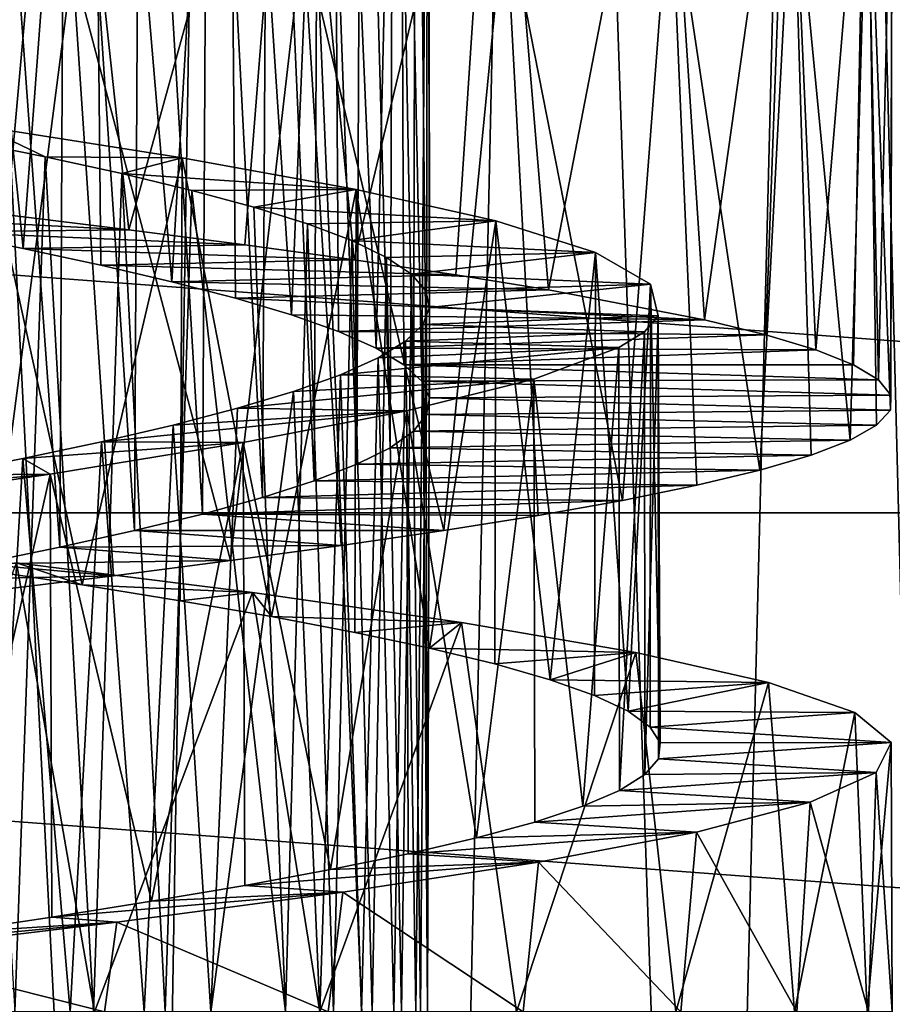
# Model space of a CAD drawing. Header units: millimetres. Extents: x -223 to 138, y -45 to 391.
# Tile 109 of 159: x -172.53 to -168, y 138.34 to 143.45. Entities that reach past the tile are written whole.
import ezdxf

# ---------------------------------------------------------------- set-up
doc = ezdxf.new("R2010")
doc.units = ezdxf.units.MM
doc.header["$LTSCALE"] = 81.481481
for name, color, linetype in [('123', 7, 'CONTINUOUS'), ('128', 7, 'CONTINUOUS'), ('133', 7, 'CONTINUOUS'), ('134', 7, 'CONTINUOUS'), ('135', 7, 'CONTINUOUS'), ('152', 7, 'CONTINUOUS'), ('153', 7, 'CONTINUOUS'), ('154', 7, 'CONTINUOUS')]:
    doc.layers.add(name, color=color, linetype=linetype)

msp = doc.modelspace()

# ---------------------------------------------------------------- linework, layer by layer
at = {"layer": '123', "color": 7, "linetype": 'CONTINUOUS', "true_color": 0xaaaaaa}
for points in [[(-193.9207, 140.8893, -73.5), (-195.0672, 143.8108, -73.5), (-156.0793, 140.8893, -73.5), (-193.9207, 140.8893, -73.5)], [(-156.0793, 140.8893, -73.5), (-195.0672, 143.8108, -73.5), (-154.9328, 143.8108, -73.5), (-156.0793, 140.8893, -73.5)], [(-192.3515, 138.1711, -73.5), (-193.9207, 140.8893, -73.5), (-157.6485, 138.1711, -73.5), (-192.3515, 138.1711, -73.5)], [(-157.6485, 138.1711, -73.5), (-193.9207, 140.8893, -73.5), (-156.0793, 140.8893, -73.5), (-157.6485, 138.1711, -73.5)]]:
    msp.add_3dface(points, dxfattribs=at)
at = {"layer": '128', "color": 7, "linetype": 'CONTINUOUS', "true_color": 0xaaaaaa}
for points in [[(-173.4351, 129.0584, -49.8781), (-171.8862, 129.2321, -49.5075), (-173.2019, 155, -50.3449), (-173.4351, 129.0584, -49.8781)], [(-173.2019, 155, -50.3449), (-171.8862, 129.2321, -49.5075), (-171.4565, 155, -49.884), (-173.2019, 155, -50.3449)], [(-171.8862, 129.2321, -49.5075), (-170.3824, 129.514, -48.8807), (-171.4565, 155, -49.884), (-171.8862, 129.2321, -49.5075)], [(-171.4565, 155, -49.884), (-170.3824, 129.514, -48.8807), (-169.8159, 155, -49.131), (-171.4565, 155, -49.884)], [(-170.3824, 129.514, -48.8807), (-168.9659, 129.8856, -47.9948), (-169.8159, 155, -49.131), (-170.3824, 129.514, -48.8807)], [(-169.8159, 155, -49.131), (-168.9659, 129.8856, -47.9948), (-168.3285, 155, -48.1081), (-169.8159, 155, -49.131)], [(-168.9659, 129.8856, -47.9948), (-167.6958, 130.3112, -46.866), (-168.3285, 155, -48.1081), (-168.9659, 129.8856, -47.9948)], [(-168.3285, 155, -48.1081), (-167.6958, 130.3112, -46.866), (-167.0382, 155, -46.8455), (-168.3285, 155, -48.1081)]]:
    msp.add_3dface(points, dxfattribs=at)
at = {"layer": '133', "color": 7, "linetype": 'CONTINUOUS', "true_color": 0xaaaaaa}
for points in [[(-171.9607, 142.3586, -46.3055), (-173.3979, 142.4329, -44.3119), (-172.5922, 142.4366, -46.5726), (-171.9607, 142.3586, -46.3055)], [(-172.9415, 142.3468, -44.1134), (-173.3979, 142.4329, -44.3119), (-171.9607, 142.3586, -46.3055), (-172.9415, 142.3468, -44.1134)], [(-171.3588, 142.2806, -45.978), (-172.9415, 142.3468, -44.1134), (-171.9607, 142.3586, -46.3055), (-171.3588, 142.2806, -45.978)], [(-172.5093, 142.2607, -43.8671), (-172.9415, 142.3468, -44.1134), (-171.3588, 142.2806, -45.978), (-172.5093, 142.2607, -43.8671)], [(-170.7918, 142.2027, -45.5934), (-172.5093, 142.2607, -43.8671), (-171.3588, 142.2806, -45.978), (-170.7918, 142.2027, -45.5934)], [(-172.1067, 142.1747, -43.5761), (-172.5093, 142.2607, -43.8671), (-170.7918, 142.2027, -45.5934), (-172.1067, 142.1747, -43.5761)], [(-170.2648, 142.1248, -45.1551), (-172.1067, 142.1747, -43.5761), (-170.7918, 142.2027, -45.5934), (-170.2648, 142.1248, -45.1551)], [(-171.7381, 142.0887, -43.2432), (-172.1067, 142.1747, -43.5761), (-170.2648, 142.1248, -45.1551), (-171.7381, 142.0887, -43.2432)], [(-169.7833, 142.0468, -44.6674), (-171.7381, 142.0887, -43.2432), (-170.2648, 142.1248, -45.1551), (-169.7833, 142.0468, -44.6674)], [(-171.4071, 142.0026, -42.872), (-171.7381, 142.0887, -43.2432), (-169.7833, 142.0468, -44.6674), (-171.4071, 142.0026, -42.872)], [(-168.9753, 141.891, -43.5631), (-171.4071, 142.0026, -42.872), (-169.7833, 142.0468, -44.6674), (-168.9753, 141.891, -43.5631)], [(-171.1176, 141.9165, -42.467), (-171.4071, 142.0026, -42.872), (-168.9753, 141.891, -43.5631), (-171.1176, 141.9165, -42.467)], [(-170.8739, 141.8304, -42.0334), (-171.1176, 141.9165, -42.467), (-168.9753, 141.891, -43.5631), (-170.8739, 141.8304, -42.0334)], [(-168.6554, 141.8131, -42.9568), (-170.8739, 141.8304, -42.0334), (-168.9753, 141.891, -43.5631), (-168.6554, 141.8131, -42.9568)], [(-170.6788, 141.7443, -41.5763), (-170.8739, 141.8304, -42.0334), (-168.6554, 141.8131, -42.9568), (-170.6788, 141.7443, -41.5763)], [(-168.3961, 141.735, -42.3217), (-170.6788, 141.7443, -41.5763), (-168.6554, 141.8131, -42.9568), (-168.3961, 141.735, -42.3217)], [(-170.5338, 141.6582, -41.1003), (-170.6788, 141.7443, -41.5763), (-168.3961, 141.735, -42.3217), (-170.5338, 141.6582, -41.1003)], [(-168.2008, 141.657, -41.6641), (-170.5338, 141.6582, -41.1003), (-168.3961, 141.735, -42.3217), (-168.2008, 141.657, -41.6641)], [(-170.4407, 141.572, -40.6107), (-170.5338, 141.6582, -41.1003), (-168.0709, 141.579, -40.9904), (-170.4407, 141.572, -40.6107)], [(-168.0709, 141.579, -40.9904), (-170.5338, 141.6582, -41.1003), (-168.2008, 141.657, -41.6641), (-168.0709, 141.579, -40.9904)], [(-168.0071, 141.5009, -40.307), (-170.4407, 141.572, -40.6107), (-168.0709, 141.579, -40.9904), (-168.0071, 141.5009, -40.307)], [(-170.4015, 141.4858, -40.1142), (-170.4407, 141.572, -40.6107), (-168.0071, 141.5009, -40.307), (-170.4015, 141.4858, -40.1142)], [(-170.4163, 141.3996, -39.6168), (-170.4015, 141.4858, -40.1142), (-168.0102, 141.4228, -39.6203), (-170.4163, 141.3996, -39.6168)], [(-168.0102, 141.4228, -39.6203), (-170.4015, 141.4858, -40.1142), (-168.0071, 141.5009, -40.307), (-168.0102, 141.4228, -39.6203)], [(-170.4843, 141.3135, -39.124), (-170.4163, 141.3996, -39.6168), (-168.0812, 141.3447, -38.9372), (-170.4843, 141.3135, -39.124)], [(-168.0812, 141.3447, -38.9372), (-170.4163, 141.3996, -39.6168), (-168.0102, 141.4228, -39.6203), (-168.0812, 141.3447, -38.9372)], [(-168.219, 141.2666, -38.2644), (-170.4843, 141.3135, -39.124), (-168.0812, 141.3447, -38.9372), (-168.219, 141.2666, -38.2644)], [(-170.6051, 141.2275, -38.6417), (-170.4843, 141.3135, -39.124), (-168.219, 141.2666, -38.2644), (-170.6051, 141.2275, -38.6417)], [(-170.7776, 141.1414, -38.1754), (-170.6051, 141.2275, -38.6417), (-168.4218, 141.1885, -37.6083), (-170.7776, 141.1414, -38.1754)], [(-168.4218, 141.1885, -37.6083), (-170.6051, 141.2275, -38.6417), (-168.219, 141.2666, -38.2644), (-168.4218, 141.1885, -37.6083)], [(-168.6876, 141.1104, -36.9747), (-170.7776, 141.1414, -38.1754), (-168.4218, 141.1885, -37.6083), (-168.6876, 141.1104, -36.9747)], [(-170.9994, 141.0553, -37.73), (-170.7776, 141.1414, -38.1754), (-168.6876, 141.1104, -36.9747), (-170.9994, 141.0553, -37.73)], [(-169.0146, 141.0322, -36.3702), (-170.9994, 141.0553, -37.73), (-168.6876, 141.1104, -36.9747), (-169.0146, 141.0322, -36.3702)], [(-171.2678, 140.9692, -37.3111), (-170.9994, 141.0553, -37.73), (-169.0146, 141.0322, -36.3702), (-171.2678, 140.9692, -37.3111)], [(-169.3996, 140.9541, -35.8011), (-171.2678, 140.9692, -37.3111), (-169.0146, 141.0322, -36.3702), (-169.3996, 140.9541, -35.8011)], [(-171.5797, 140.8831, -36.9241), (-171.2678, 140.9692, -37.3111), (-169.3996, 140.9541, -35.8011), (-171.5797, 140.8831, -36.9241)], [(-169.8382, 140.8759, -35.2725), (-171.5797, 140.8831, -36.9241), (-169.3996, 140.9541, -35.8011), (-169.8382, 140.8759, -35.2725)], [(-171.9314, 140.7972, -36.5735), (-171.5797, 140.8831, -36.9241), (-170.3264, 140.7978, -34.789), (-171.9314, 140.7972, -36.5735)], [(-170.3264, 140.7978, -34.789), (-171.5797, 140.8831, -36.9241), (-169.8382, 140.8759, -35.2725), (-170.3264, 140.7978, -34.789)], [(-172.3194, 140.7111, -36.2621), (-171.9314, 140.7972, -36.5735), (-170.86, 140.7196, -34.3557), (-172.3194, 140.7111, -36.2621)], [(-170.86, 140.7196, -34.3557), (-171.9314, 140.7972, -36.5735), (-170.3264, 140.7978, -34.789), (-170.86, 140.7196, -34.3557)], [(-171.4335, 140.6414, -33.977), (-172.3194, 140.7111, -36.2621), (-170.86, 140.7196, -34.3557), (-171.4335, 140.6414, -33.977)], [(-172.7395, 140.6248, -35.9937), (-172.3194, 140.7111, -36.2621), (-171.4335, 140.6414, -33.977), (-172.7395, 140.6248, -35.9937)], [(-173.1861, 140.5386, -35.7729), (-172.7395, 140.6248, -35.9937), (-172.041, 140.5633, -33.6565), (-173.1861, 140.5386, -35.7729)], [(-172.041, 140.5633, -33.6565), (-172.7395, 140.6248, -35.9937), (-171.4335, 140.6414, -33.977), (-172.041, 140.5633, -33.6565)], [(-172.6768, 140.4852, -33.397), (-173.1861, 140.5386, -35.7729), (-172.041, 140.5633, -33.6565), (-172.6768, 140.4852, -33.397)]]:
    msp.add_3dface(points, dxfattribs=at)
at = {"layer": '134', "color": 7, "linetype": 'CONTINUOUS', "true_color": 0xaaaaaa}
for points in [[(-172.7407, 140.5976, -45.3417), (-172.2026, 140.5155, -45.0809), (-172.5443, 140.6307, -46.5547), (-172.7407, 140.5976, -45.3417)], [(-172.5443, 140.6307, -46.5547), (-172.2026, 140.5155, -45.0809), (-171.3203, 140.4755, -45.9548), (-172.5443, 140.6307, -46.5547)], [(-172.2026, 140.5155, -45.0809), (-171.6947, 140.4335, -44.7659), (-171.3203, 140.4755, -45.9548), (-172.2026, 140.5155, -45.0809)], [(-171.6947, 140.4335, -44.7659), (-171.2218, 140.3514, -44.4), (-171.3203, 140.4755, -45.9548), (-171.6947, 140.4335, -44.7659)], [(-171.3203, 140.4755, -45.9548), (-171.2218, 140.3514, -44.4), (-170.2358, 140.3203, -45.128), (-171.3203, 140.4755, -45.9548)], [(-171.2218, 140.3514, -44.4), (-170.7888, 140.2693, -43.9877), (-170.2358, 140.3203, -45.128), (-171.2218, 140.3514, -44.4)], [(-170.7888, 140.2693, -43.9877), (-170.4007, 140.1873, -43.5336), (-170.2358, 140.3203, -45.128), (-170.7888, 140.2693, -43.9877)], [(-170.2358, 140.3203, -45.128), (-170.4007, 140.1873, -43.5336), (-169.331, 140.1649, -44.1064), (-170.2358, 140.3203, -45.128)], [(-170.4007, 140.1873, -43.5336), (-170.0617, 140.1053, -43.042), (-169.331, 140.1649, -44.1064), (-170.4007, 140.1873, -43.5336)], [(-170.0617, 140.1053, -43.042), (-169.7755, 140.0234, -42.5184), (-169.331, 140.1649, -44.1064), (-170.0617, 140.1053, -43.042)], [(-169.331, 140.1649, -44.1064), (-169.7755, 140.0234, -42.5184), (-168.6423, 140.0094, -42.9279), (-169.331, 140.1649, -44.1064)], [(-169.7755, 140.0234, -42.5184), (-169.5447, 139.9416, -41.9684), (-168.6423, 140.0094, -42.9279), (-169.7755, 140.0234, -42.5184)], [(-169.5447, 139.9416, -41.9684), (-169.3709, 139.8596, -41.3968), (-168.6423, 140.0094, -42.9279), (-169.5447, 139.9416, -41.9684)], [(-168.6423, 140.0094, -42.9279), (-169.3709, 139.8596, -41.3968), (-168.1942, 139.8539, -41.6375), (-168.6423, 140.0094, -42.9279)], [(-169.3709, 139.8596, -41.3968), (-169.2568, 139.7774, -40.8092), (-168.1942, 139.8539, -41.6375), (-169.3709, 139.8596, -41.3968)], [(-168.1942, 139.8539, -41.6375), (-169.2568, 139.7774, -40.8092), (-168.0063, 139.6984, -40.285), (-168.1942, 139.8539, -41.6375)], [(-169.2568, 139.7774, -40.8092), (-169.204, 139.6952, -40.213), (-168.0063, 139.6984, -40.285), (-169.2568, 139.7774, -40.8092)], [(-169.204, 139.6952, -40.213), (-169.213, 139.6132, -39.6152), (-168.0063, 139.6984, -40.285), (-169.204, 139.6952, -40.213)], [(-168.0063, 139.6984, -40.285), (-169.213, 139.6132, -39.6152), (-168.0837, 139.5428, -38.9207), (-168.0063, 139.6984, -40.285)], [(-169.213, 139.6132, -39.6152), (-169.2835, 139.5311, -39.0213), (-168.0837, 139.5428, -38.9207), (-169.213, 139.6132, -39.6152)], [(-169.2835, 139.5311, -39.0213), (-169.415, 139.4488, -38.4368), (-168.0837, 139.5428, -38.9207), (-169.2835, 139.5311, -39.0213)], [(-168.0837, 139.5428, -38.9207), (-169.415, 139.4488, -38.4368), (-168.4254, 139.3873, -37.5984), (-168.0837, 139.5428, -38.9207)], [(-169.415, 139.4488, -38.4368), (-169.6059, 139.3666, -37.8689), (-168.4254, 139.3873, -37.5984), (-169.415, 139.4488, -38.4368)], [(-169.6059, 139.3666, -37.8689), (-169.854, 139.2845, -37.3245), (-168.4254, 139.3873, -37.5984), (-169.6059, 139.3666, -37.8689)], [(-168.4254, 139.3873, -37.5984), (-169.854, 139.2845, -37.3245), (-169.0166, 139.2317, -36.3669), (-168.4254, 139.3873, -37.5984)], [(-169.854, 139.2845, -37.3245), (-170.1568, 139.2024, -36.809), (-169.0166, 139.2317, -36.3669), (-169.854, 139.2845, -37.3245)], [(-170.1568, 139.2024, -36.809), (-170.5118, 139.1202, -36.3269), (-169.0166, 139.2317, -36.3669), (-170.1568, 139.2024, -36.809)], [(-169.0166, 139.2317, -36.3669), (-170.5118, 139.1202, -36.3269), (-169.8362, 139.0763, -35.2747), (-169.0166, 139.2317, -36.3669)], [(-170.5118, 139.1202, -36.3269), (-170.9145, 139.038, -35.8837), (-169.8362, 139.0763, -35.2747), (-170.5118, 139.1202, -36.3269)], [(-170.9145, 139.038, -35.8837), (-171.3596, 138.956, -35.4848), (-169.8362, 139.0763, -35.2747), (-170.9145, 139.038, -35.8837)], [(-169.8362, 139.0763, -35.2747), (-171.3596, 138.956, -35.4848), (-170.8511, 138.9208, -34.3621), (-169.8362, 139.0763, -35.2747)], [(-171.3596, 138.956, -35.4848), (-171.8429, 138.874, -35.1344), (-170.8511, 138.9208, -34.3621), (-171.3596, 138.956, -35.4848)], [(-171.8429, 138.874, -35.1344), (-172.36, 138.7921, -34.8359), (-170.8511, 138.9208, -34.3621), (-171.8429, 138.874, -35.1344)], [(-170.8511, 138.9208, -34.3621), (-172.36, 138.7921, -34.8359), (-172.0242, 138.7654, -33.6645), (-170.8511, 138.9208, -34.3621)], [(-172.36, 138.7921, -34.8359), (-172.905, 138.7101, -34.5921), (-172.0242, 138.7654, -33.6645), (-172.36, 138.7921, -34.8359)], [(-172.905, 138.7101, -34.5921), (-173.4723, 138.6281, -34.4051), (-172.0242, 138.7654, -33.6645), (-172.905, 138.7101, -34.5921)], [(-172.0242, 138.7654, -33.6645), (-173.4723, 138.6281, -34.4051), (-173.3085, 138.6102, -33.2074), (-172.0242, 138.7654, -33.6645)]]:
    msp.add_3dface(points, dxfattribs=at)
at = {"layer": '135', "color": 7, "linetype": 'CONTINUOUS', "true_color": 0xaaaaaa}
for points in [[(-173.2471, 142.5146, -46.7767), (-173.613, 145.7573, -46.8611), (-172.311, 145.6022, -46.4625), (-173.2471, 142.5146, -46.7767)], [(-172.5922, 142.4366, -46.5726), (-173.2471, 142.5146, -46.7767), (-172.311, 145.6022, -46.4625), (-172.5922, 142.4366, -46.5726)], [(-171.9607, 142.3586, -46.3055), (-172.5922, 142.4366, -46.5726), (-172.311, 145.6022, -46.4625), (-171.9607, 142.3586, -46.3055)], [(-171.9607, 142.3586, -46.3055), (-172.311, 145.6022, -46.4625), (-171.1093, 145.447, -45.819), (-171.9607, 142.3586, -46.3055)], [(-171.3588, 142.2806, -45.978), (-171.9607, 142.3586, -46.3055), (-171.1093, 145.447, -45.819), (-171.3588, 142.2806, -45.978)], [(-170.7918, 142.2027, -45.5934), (-171.3588, 142.2806, -45.978), (-171.1093, 145.447, -45.819), (-170.7918, 142.2027, -45.5934)], [(-170.7918, 142.2027, -45.5934), (-171.1093, 145.447, -45.819), (-170.0548, 145.2917, -44.9537), (-170.7918, 142.2027, -45.5934)], [(-170.2648, 142.1248, -45.1551), (-170.7918, 142.2027, -45.5934), (-170.0548, 145.2917, -44.9537), (-170.2648, 142.1248, -45.1551)], [(-169.7833, 142.0468, -44.6674), (-170.2648, 142.1248, -45.1551), (-170.0548, 145.2917, -44.9537), (-169.7833, 142.0468, -44.6674)], [(-169.7833, 142.0468, -44.6674), (-170.0548, 145.2917, -44.9537), (-169.1874, 145.1363, -43.9003), (-169.7833, 142.0468, -44.6674)], [(-168.9753, 141.891, -43.5631), (-169.7833, 142.0468, -44.6674), (-169.1874, 145.1363, -43.9003), (-168.9753, 141.891, -43.5631)], [(-168.9753, 141.891, -43.5631), (-169.1874, 145.1363, -43.9003), (-168.5411, 144.9808, -42.6976), (-168.9753, 141.891, -43.5631)], [(-168.6554, 141.8131, -42.9568), (-168.9753, 141.891, -43.5631), (-168.5411, 144.9808, -42.6976), (-168.6554, 141.8131, -42.9568)], [(-168.3961, 141.735, -42.3217), (-168.6554, 141.8131, -42.9568), (-168.5411, 144.9808, -42.6976), (-168.3961, 141.735, -42.3217)], [(-168.3961, 141.735, -42.3217), (-168.5411, 144.9808, -42.6976), (-168.1399, 144.8253, -41.3922), (-168.3961, 141.735, -42.3217)], [(-168.2008, 141.657, -41.6641), (-168.3961, 141.735, -42.3217), (-168.1399, 144.8253, -41.3922), (-168.2008, 141.657, -41.6641)], [(-168.0709, 141.579, -40.9904), (-168.2008, 141.657, -41.6641), (-168.1399, 144.8253, -41.3922), (-168.0709, 141.579, -40.9904)], [(-168.0709, 141.579, -40.9904), (-168.1399, 144.8253, -41.3922), (-168.0005, 144.6698, -40.0333), (-168.0709, 141.579, -40.9904)], [(-168.0102, 141.4228, -39.6203), (-168.0005, 144.6698, -40.0333), (-168.127, 144.5142, -38.6731), (-168.0102, 141.4228, -39.6203)], [(-168.0071, 141.5009, -40.307), (-168.0709, 141.579, -40.9904), (-168.0005, 144.6698, -40.0333), (-168.0071, 141.5009, -40.307)], [(-168.0102, 141.4228, -39.6203), (-168.0071, 141.5009, -40.307), (-168.0005, 144.6698, -40.0333), (-168.0102, 141.4228, -39.6203)], [(-168.219, 141.2666, -38.2644), (-168.127, 144.5142, -38.6731), (-168.5159, 144.3587, -37.3636), (-168.219, 141.2666, -38.2644)], [(-168.219, 141.2666, -38.2644), (-168.0812, 141.3447, -38.9372), (-168.127, 144.5142, -38.6731), (-168.219, 141.2666, -38.2644)], [(-168.0812, 141.3447, -38.9372), (-168.0102, 141.4228, -39.6203), (-168.127, 144.5142, -38.6731), (-168.0812, 141.3447, -38.9372)], [(-168.6876, 141.1104, -36.9747), (-168.5159, 144.3587, -37.3636), (-169.151, 144.2032, -36.1545), (-168.6876, 141.1104, -36.9747)], [(-168.6876, 141.1104, -36.9747), (-168.4218, 141.1885, -37.6083), (-168.5159, 144.3587, -37.3636), (-168.6876, 141.1104, -36.9747)], [(-168.4218, 141.1885, -37.6083), (-168.219, 141.2666, -38.2644), (-168.5159, 144.3587, -37.3636), (-168.4218, 141.1885, -37.6083)], [(-169.3996, 140.9541, -35.8011), (-169.151, 144.2032, -36.1545), (-170.0092, 144.0477, -35.0922), (-169.3996, 140.9541, -35.8011)], [(-169.3996, 140.9541, -35.8011), (-169.0146, 141.0322, -36.3702), (-169.151, 144.2032, -36.1545), (-169.3996, 140.9541, -35.8011)], [(-169.0146, 141.0322, -36.3702), (-168.6876, 141.1104, -36.9747), (-169.151, 144.2032, -36.1545), (-169.0146, 141.0322, -36.3702)], [(-170.3264, 140.7978, -34.789), (-170.0092, 144.0477, -35.0922), (-171.0562, 143.8923, -34.2168), (-170.3264, 140.7978, -34.789)], [(-170.3264, 140.7978, -34.789), (-169.8382, 140.8759, -35.2725), (-170.0092, 144.0477, -35.0922), (-170.3264, 140.7978, -34.789)], [(-169.8382, 140.8759, -35.2725), (-169.3996, 140.9541, -35.8011), (-170.0092, 144.0477, -35.0922), (-169.8382, 140.8759, -35.2725)], [(-171.4335, 140.6414, -33.977), (-171.0562, 143.8923, -34.2168), (-172.2534, 143.7369, -33.5618), (-171.4335, 140.6414, -33.977)], [(-171.4335, 140.6414, -33.977), (-170.86, 140.7196, -34.3557), (-171.0562, 143.8923, -34.2168), (-171.4335, 140.6414, -33.977)], [(-170.86, 140.7196, -34.3557), (-170.3264, 140.7978, -34.789), (-171.0562, 143.8923, -34.2168), (-170.86, 140.7196, -34.3557)], [(-172.6768, 140.4852, -33.397), (-172.2534, 143.7369, -33.5618), (-173.5531, 143.5817, -33.1512), (-172.6768, 140.4852, -33.397)], [(-172.6768, 140.4852, -33.397), (-172.041, 140.5633, -33.6565), (-172.2534, 143.7369, -33.5618), (-172.6768, 140.4852, -33.397)], [(-172.041, 140.5633, -33.6565), (-171.4335, 140.6414, -33.977), (-172.2534, 143.7369, -33.5618), (-172.041, 140.5633, -33.6565)], [(-173.4066, 138.3, -46.816), (-172.5443, 140.6307, -46.5547), (-172.14, 138.3, -46.3888), (-173.4066, 138.3, -46.816)], [(-172.5443, 140.6307, -46.5547), (-171.3203, 140.4755, -45.9548), (-172.14, 138.3, -46.3888), (-172.5443, 140.6307, -46.5547)], [(-172.14, 138.3, -46.3888), (-171.3203, 140.4755, -45.9548), (-170.9708, 138.3, -45.7239), (-172.14, 138.3, -46.3888)], [(-171.3203, 140.4755, -45.9548), (-170.2358, 140.3203, -45.128), (-170.9708, 138.3, -45.7239), (-171.3203, 140.4755, -45.9548)], [(-170.9708, 138.3, -45.7239), (-170.2358, 140.3203, -45.128), (-169.9496, 138.3, -44.8465), (-170.9708, 138.3, -45.7239)], [(-170.2358, 140.3203, -45.128), (-169.331, 140.1649, -44.1064), (-169.9496, 138.3, -44.8465), (-170.2358, 140.3203, -45.128)], [(-169.9496, 138.3, -44.8465), (-169.331, 140.1649, -44.1064), (-169.1239, 138.3, -43.8038), (-169.9496, 138.3, -44.8465)], [(-169.331, 140.1649, -44.1064), (-168.6423, 140.0094, -42.9279), (-169.1239, 138.3, -43.8038), (-169.331, 140.1649, -44.1064)], [(-169.1239, 138.3, -43.8038), (-168.6423, 140.0094, -42.9279), (-168.5083, 138.3, -42.6178), (-169.1239, 138.3, -43.8038)], [(-168.6423, 140.0094, -42.9279), (-168.1942, 139.8539, -41.6375), (-168.5083, 138.3, -42.6178), (-168.6423, 140.0094, -42.9279)], [(-168.5083, 138.3, -42.6178), (-168.1942, 139.8539, -41.6375), (-168.1302, 138.3, -41.3433), (-168.5083, 138.3, -42.6178)], [(-168.1942, 139.8539, -41.6375), (-168.0063, 139.6984, -40.285), (-168.1302, 138.3, -41.3433), (-168.1942, 139.8539, -41.6375)], [(-168.1302, 138.3, -41.3433), (-168.0063, 139.6984, -40.285), (-168.0004, 138.3, -40.0152), (-168.1302, 138.3, -41.3433)], [(-168.0063, 139.6984, -40.285), (-168.0837, 139.5428, -38.9207), (-168.0004, 138.3, -40.0152), (-168.0063, 139.6984, -40.285)], [(-168.0837, 139.5428, -38.9207), (-168.4254, 139.3873, -37.5984), (-168.1242, 138.3, -38.6876), (-168.0837, 139.5428, -38.9207)], [(-168.0004, 138.3, -40.0152), (-168.0837, 139.5428, -38.9207), (-168.1242, 138.3, -38.6876), (-168.0004, 138.3, -40.0152)], [(-168.4254, 139.3873, -37.5984), (-169.0166, 139.2317, -36.3669), (-168.495, 138.3, -37.4157), (-168.4254, 139.3873, -37.5984)], [(-168.1242, 138.3, -38.6876), (-168.4254, 139.3873, -37.5984), (-168.495, 138.3, -37.4157), (-168.1242, 138.3, -38.6876)], [(-169.0166, 139.2317, -36.3669), (-169.8362, 139.0763, -35.2747), (-169.0967, 138.3, -36.2382), (-169.0166, 139.2317, -36.3669)], [(-168.495, 138.3, -37.4157), (-169.0166, 139.2317, -36.3669), (-169.0967, 138.3, -36.2382), (-168.495, 138.3, -37.4157)], [(-169.8362, 139.0763, -35.2747), (-170.8511, 138.9208, -34.3621), (-169.9153, 138.3, -35.1896), (-169.8362, 139.0763, -35.2747)], [(-169.0967, 138.3, -36.2382), (-169.8362, 139.0763, -35.2747), (-169.9153, 138.3, -35.1896), (-169.0967, 138.3, -36.2382)], [(-170.8511, 138.9208, -34.3621), (-172.0242, 138.7654, -33.6645), (-170.9266, 138.3, -34.3073), (-170.8511, 138.9208, -34.3621)], [(-169.9153, 138.3, -35.1896), (-170.8511, 138.9208, -34.3621), (-170.9266, 138.3, -34.3073), (-169.9153, 138.3, -35.1896)], [(-172.0242, 138.7654, -33.6645), (-173.3085, 138.6102, -33.2074), (-172.088, 138.3, -33.6349), (-172.0242, 138.7654, -33.6645)], [(-170.9266, 138.3, -34.3073), (-172.0242, 138.7654, -33.6645), (-172.088, 138.3, -33.6349), (-170.9266, 138.3, -34.3073)], [(-172.088, 138.3, -33.6349), (-173.3085, 138.6102, -33.2074), (-173.3456, 138.3, -33.1983), (-172.088, 138.3, -33.6349)]]:
    msp.add_3dface(points, dxfattribs=at)
at = {"layer": '152', "color": 7, "linetype": 'CONTINUOUS', "true_color": 0xaaaaaa}
for points in [[(-172.9415, 142.3468, -44.1134), (-172.5093, 142.2607, -43.8671), (-172.9919, 147, -44.1383), (-172.9415, 142.3468, -44.1134)], [(-172.9919, 147, -44.1383), (-172.5093, 142.2607, -43.8671), (-172.1547, 147, -43.6144), (-172.9919, 147, -44.1383)], [(-172.5093, 142.2607, -43.8671), (-172.1067, 142.1747, -43.5761), (-172.1547, 147, -43.6144), (-172.5093, 142.2607, -43.8671)], [(-172.1067, 142.1747, -43.5761), (-171.7381, 142.0887, -43.2432), (-172.1547, 147, -43.6144), (-172.1067, 142.1747, -43.5761)], [(-172.1547, 147, -43.6144), (-171.7381, 142.0887, -43.2432), (-171.4514, 147, -42.9266), (-172.1547, 147, -43.6144)], [(-171.7381, 142.0887, -43.2432), (-171.4071, 142.0026, -42.872), (-171.4514, 147, -42.9266), (-171.7381, 142.0887, -43.2432)], [(-171.4071, 142.0026, -42.872), (-171.1176, 141.9165, -42.467), (-171.4514, 147, -42.9266), (-171.4071, 142.0026, -42.872)], [(-171.4514, 147, -42.9266), (-171.1176, 141.9165, -42.467), (-170.9068, 147, -42.099), (-171.4514, 147, -42.9266)], [(-171.1176, 141.9165, -42.467), (-170.8739, 141.8304, -42.0334), (-170.9068, 147, -42.099), (-171.1176, 141.9165, -42.467)], [(-170.8739, 141.8304, -42.0334), (-170.6788, 141.7443, -41.5763), (-170.9068, 147, -42.099), (-170.8739, 141.8304, -42.0334)], [(-170.9068, 147, -42.099), (-170.6788, 141.7443, -41.5763), (-170.5544, 147, -41.1808), (-170.9068, 147, -42.099)], [(-170.6788, 141.7443, -41.5763), (-170.5338, 141.6582, -41.1003), (-170.5544, 147, -41.1808), (-170.6788, 141.7443, -41.5763)], [(-170.5338, 141.6582, -41.1003), (-170.4407, 141.572, -40.6107), (-170.5544, 147, -41.1808), (-170.5338, 141.6582, -41.1003)], [(-170.5544, 147, -41.1808), (-170.4407, 141.572, -40.6107), (-170.4043, 147, -40.1965), (-170.5544, 147, -41.1808)], [(-170.4407, 141.572, -40.6107), (-170.4015, 141.4858, -40.1142), (-170.4043, 147, -40.1965), (-170.4407, 141.572, -40.6107)], [(-170.4043, 147, -40.1965), (-170.4015, 141.4858, -40.1142), (-170.4105, 146.913, -39.6939), (-170.4043, 147, -40.1965)], [(-170.4105, 146.913, -39.6939), (-170.4163, 141.3996, -39.6168), (-170.4712, 146.826, -39.1946), (-170.4105, 146.913, -39.6939)], [(-170.4015, 141.4858, -40.1142), (-170.4163, 141.3996, -39.6168), (-170.4105, 146.913, -39.6939), (-170.4015, 141.4858, -40.1142)], [(-170.4712, 146.826, -39.1946), (-170.4843, 141.3135, -39.124), (-170.5862, 146.7388, -38.7046), (-170.4712, 146.826, -39.1946)], [(-170.4163, 141.3996, -39.6168), (-170.4843, 141.3135, -39.124), (-170.4712, 146.826, -39.1946), (-170.4163, 141.3996, -39.6168)], [(-170.5862, 146.7388, -38.7046), (-170.6051, 141.2275, -38.6417), (-170.7544, 146.6517, -38.23), (-170.5862, 146.7388, -38.7046)], [(-170.4843, 141.3135, -39.124), (-170.6051, 141.2275, -38.6417), (-170.5862, 146.7388, -38.7046), (-170.4843, 141.3135, -39.124)], [(-170.7544, 146.6517, -38.23), (-170.7776, 141.1414, -38.1754), (-170.973, 146.5647, -37.7773), (-170.7544, 146.6517, -38.23)], [(-170.6051, 141.2275, -38.6417), (-170.7776, 141.1414, -38.1754), (-170.7544, 146.6517, -38.23), (-170.6051, 141.2275, -38.6417)], [(-170.973, 146.5647, -37.7773), (-170.9994, 141.0553, -37.73), (-171.239, 146.4778, -37.3516), (-170.973, 146.5647, -37.7773)], [(-170.7776, 141.1414, -38.1754), (-170.9994, 141.0553, -37.73), (-170.973, 146.5647, -37.7773), (-170.7776, 141.1414, -38.1754)], [(-171.239, 146.4778, -37.3516), (-171.2678, 140.9692, -37.3111), (-171.5501, 146.3908, -36.9573), (-171.239, 146.4778, -37.3516)], [(-170.9994, 141.0553, -37.73), (-171.2678, 140.9692, -37.3111), (-171.239, 146.4778, -37.3516), (-170.9994, 141.0553, -37.73)], [(-171.5501, 146.3908, -36.9573), (-171.5797, 140.8831, -36.9241), (-171.9028, 146.3039, -36.5993), (-171.5501, 146.3908, -36.9573)], [(-171.2678, 140.9692, -37.3111), (-171.5797, 140.8831, -36.9241), (-171.5501, 146.3908, -36.9573), (-171.2678, 140.9692, -37.3111)], [(-171.9028, 146.3039, -36.5993), (-171.9314, 140.7972, -36.5735), (-172.2923, 146.2169, -36.2816), (-171.9028, 146.3039, -36.5993)], [(-171.5797, 140.8831, -36.9241), (-171.9314, 140.7972, -36.5735), (-171.9028, 146.3039, -36.5993), (-171.5797, 140.8831, -36.9241)], [(-172.2923, 146.2169, -36.2816), (-172.3194, 140.7111, -36.2621), (-172.7139, 146.1299, -36.0083), (-172.2923, 146.2169, -36.2816)], [(-171.9314, 140.7972, -36.5735), (-172.3194, 140.7111, -36.2621), (-172.2923, 146.2169, -36.2816), (-171.9314, 140.7972, -36.5735)], [(-172.3194, 140.7111, -36.2621), (-172.7395, 140.6248, -35.9937), (-172.7139, 146.1299, -36.0083), (-172.3194, 140.7111, -36.2621)], [(-172.3952, 142.737, -43.7913), (-172.8248, 142.824, -44.0529), (-172.5535, 138.3, -43.8952), (-172.3952, 142.737, -43.7913)], [(-172.1446, 138.3, -43.6065), (-172.3952, 142.737, -43.7913), (-172.5535, 138.3, -43.8952), (-172.1446, 138.3, -43.6065)], [(-171.9969, 142.6499, -43.4844), (-172.3952, 142.737, -43.7913), (-172.1446, 138.3, -43.6065), (-171.9969, 142.6499, -43.4844)], [(-171.773, 138.3, -43.278), (-171.9969, 142.6499, -43.4844), (-172.1446, 138.3, -43.6065), (-171.773, 138.3, -43.278)], [(-171.6345, 142.5629, -43.1355), (-171.9969, 142.6499, -43.4844), (-171.773, 138.3, -43.278), (-171.6345, 142.5629, -43.1355)], [(-171.1478, 138.3, -42.5138), (-171.6345, 142.5629, -43.1355), (-171.773, 138.3, -43.278), (-171.1478, 138.3, -42.5138)], [(-171.3123, 142.4758, -42.7493), (-171.6345, 142.5629, -43.1355), (-171.1478, 138.3, -42.5138), (-171.3123, 142.4758, -42.7493)], [(-171.0346, 142.389, -42.3314), (-171.3123, 142.4758, -42.7493), (-171.1478, 138.3, -42.5138), (-171.0346, 142.389, -42.3314)], [(-170.8993, 138.3, -42.0843), (-171.0346, 142.389, -42.3314), (-171.1478, 138.3, -42.5138), (-170.8993, 138.3, -42.0843)], [(-170.8046, 142.3022, -41.8861), (-171.0346, 142.389, -42.3314), (-170.8993, 138.3, -42.0843), (-170.8046, 142.3022, -41.8861)], [(-170.6984, 138.3, -41.6291), (-170.8046, 142.3022, -41.8861), (-170.8993, 138.3, -42.0843), (-170.6984, 138.3, -41.6291)], [(-170.6242, 142.2153, -41.4175), (-170.8046, 142.3022, -41.8861), (-170.6984, 138.3, -41.6291), (-170.6242, 142.2153, -41.4175)], [(-170.5471, 138.3, -41.153), (-170.6242, 142.2153, -41.4175), (-170.6984, 138.3, -41.6291), (-170.5471, 138.3, -41.153)], [(-170.4955, 142.1283, -40.9316), (-170.6242, 142.2153, -41.4175), (-170.5471, 138.3, -41.153), (-170.4955, 142.1283, -40.9316)], [(-170.4484, 138.3, -40.6651), (-170.4955, 142.1283, -40.9316), (-170.5471, 138.3, -41.153), (-170.4484, 138.3, -40.6651)], [(-170.4206, 142.0413, -40.4344), (-170.4955, 142.1283, -40.9316), (-170.4484, 138.3, -40.6651), (-170.4206, 142.0413, -40.4344)], [(-170.4114, 138.3, -39.6799), (-170.4206, 142.0413, -40.4344), (-170.4484, 138.3, -40.6651), (-170.4114, 138.3, -39.6799)], [(-170.4007, 141.9542, -39.9318), (-170.4206, 142.0413, -40.4344), (-170.4114, 138.3, -39.6799), (-170.4007, 141.9542, -39.9318)], [(-170.4357, 141.8671, -39.4299), (-170.4007, 141.9542, -39.9318), (-170.4114, 138.3, -39.6799), (-170.4357, 141.8671, -39.4299)], [(-170.5251, 141.7801, -38.9349), (-170.4357, 141.8671, -39.4299), (-170.4727, 138.3, -39.1867), (-170.5251, 141.7801, -38.9349)], [(-170.4727, 138.3, -39.1867), (-170.4357, 141.8671, -39.4299), (-170.4114, 138.3, -39.6799), (-170.4727, 138.3, -39.1867)], [(-170.6681, 141.693, -38.4528), (-170.5251, 141.7801, -38.9349), (-170.587, 138.3, -38.7018), (-170.6681, 141.693, -38.4528)], [(-170.587, 138.3, -38.7018), (-170.5251, 141.7801, -38.9349), (-170.4727, 138.3, -39.1867), (-170.587, 138.3, -38.7018)], [(-170.8632, 141.6059, -37.9889), (-170.6681, 141.693, -38.4528), (-170.7534, 138.3, -38.2324), (-170.8632, 141.6059, -37.9889)], [(-170.7534, 138.3, -38.2324), (-170.6681, 141.693, -38.4528), (-170.587, 138.3, -38.7018), (-170.7534, 138.3, -38.2324)], [(-171.1075, 141.5188, -37.5492), (-170.8632, 141.6059, -37.9889), (-170.9694, 138.3, -37.7838), (-171.1075, 141.5188, -37.5492)], [(-170.9694, 138.3, -37.7838), (-170.8632, 141.6059, -37.9889), (-170.7534, 138.3, -38.2324), (-170.9694, 138.3, -37.7838)], [(-171.3976, 141.4319, -37.1394), (-171.1075, 141.5188, -37.5492), (-171.5353, 138.3, -36.9742), (-171.3976, 141.4319, -37.1394)], [(-171.5353, 138.3, -36.9742), (-171.1075, 141.5188, -37.5492), (-170.9694, 138.3, -37.7838), (-171.5353, 138.3, -36.9742)], [(-171.7308, 141.3451, -36.7642), (-171.3976, 141.4319, -37.1394), (-171.5353, 138.3, -36.9742), (-171.7308, 141.3451, -36.7642)], [(-172.1034, 141.2581, -36.4269), (-171.7308, 141.3451, -36.7642), (-171.881, 138.3, -36.6193), (-172.1034, 141.2581, -36.4269)], [(-171.881, 138.3, -36.6193), (-171.7308, 141.3451, -36.7642), (-171.5353, 138.3, -36.9742), (-171.881, 138.3, -36.6193)], [(-172.5107, 141.1711, -36.1319), (-172.1034, 141.2581, -36.4269), (-172.2649, 138.3, -36.3017), (-172.5107, 141.1711, -36.1319)], [(-172.2649, 138.3, -36.3017), (-172.1034, 141.2581, -36.4269), (-171.881, 138.3, -36.6193), (-172.2649, 138.3, -36.3017)], [(-172.9475, 141.0841, -35.8833), (-172.5107, 141.1711, -36.1319), (-172.6808, 138.3, -36.0274), (-172.9475, 141.0841, -35.8833)], [(-172.6808, 138.3, -36.0274), (-172.5107, 141.1711, -36.1319), (-172.2649, 138.3, -36.3017), (-172.6808, 138.3, -36.0274)]]:
    msp.add_3dface(points, dxfattribs=at)
at = {"layer": '153', "color": 7, "linetype": 'CONTINUOUS', "true_color": 0xaaaaaa}
for points in [[(-172.8248, 142.824, -44.0529), (-172.3952, 142.737, -43.7913), (-172.7296, 142.8959, -45.3369), (-172.8248, 142.824, -44.0529)], [(-172.7296, 142.8959, -45.3369), (-172.3952, 142.737, -43.7913), (-171.685, 142.7319, -44.7591), (-172.7296, 142.8959, -45.3369)], [(-172.3952, 142.737, -43.7913), (-171.9969, 142.6499, -43.4844), (-171.685, 142.7319, -44.7591), (-172.3952, 142.737, -43.7913)], [(-171.685, 142.7319, -44.7591), (-171.9969, 142.6499, -43.4844), (-170.7824, 142.568, -43.981), (-171.685, 142.7319, -44.7591)], [(-171.9969, 142.6499, -43.4844), (-171.6345, 142.5629, -43.1355), (-170.7824, 142.568, -43.981), (-171.9969, 142.6499, -43.4844)], [(-171.6345, 142.5629, -43.1355), (-171.3123, 142.4758, -42.7493), (-170.7824, 142.568, -43.981), (-171.6345, 142.5629, -43.1355)], [(-170.7824, 142.568, -43.981), (-171.3123, 142.4758, -42.7493), (-170.0564, 142.4039, -43.0332), (-170.7824, 142.568, -43.981)], [(-171.3123, 142.4758, -42.7493), (-171.0346, 142.389, -42.3314), (-170.0564, 142.4039, -43.0332), (-171.3123, 142.4758, -42.7493)], [(-171.0346, 142.389, -42.3314), (-170.8046, 142.3022, -41.8861), (-170.0564, 142.4039, -43.0332), (-171.0346, 142.389, -42.3314)], [(-170.0564, 142.4039, -43.0332), (-170.8046, 142.3022, -41.8861), (-169.5405, 142.2399, -41.9571), (-170.0564, 142.4039, -43.0332)], [(-170.8046, 142.3022, -41.8861), (-170.6242, 142.2153, -41.4175), (-169.5405, 142.2399, -41.9571), (-170.8046, 142.3022, -41.8861)], [(-170.6242, 142.2153, -41.4175), (-170.4955, 142.1283, -40.9316), (-169.5405, 142.2399, -41.9571), (-170.6242, 142.2153, -41.4175)], [(-169.5405, 142.2399, -41.9571), (-170.4955, 142.1283, -40.9316), (-169.255, 142.0756, -40.7964), (-169.5405, 142.2399, -41.9571)], [(-170.4955, 142.1283, -40.9316), (-170.4206, 142.0413, -40.4344), (-169.255, 142.0756, -40.7964), (-170.4955, 142.1283, -40.9316)], [(-170.4206, 142.0413, -40.4344), (-170.4007, 141.9542, -39.9318), (-169.255, 142.0756, -40.7964), (-170.4206, 142.0413, -40.4344)], [(-169.255, 142.0756, -40.7964), (-170.4007, 141.9542, -39.9318), (-169.214, 141.9113, -39.6019), (-169.255, 142.0756, -40.7964)], [(-170.4007, 141.9542, -39.9318), (-170.4357, 141.8671, -39.4299), (-169.214, 141.9113, -39.6019), (-170.4007, 141.9542, -39.9318)], [(-169.214, 141.9113, -39.6019), (-170.4357, 141.8671, -39.4299), (-169.2858, 141.8292, -39.0076), (-169.214, 141.9113, -39.6019)], [(-170.4357, 141.8671, -39.4299), (-170.5251, 141.7801, -38.9349), (-169.2858, 141.8292, -39.0076), (-170.4357, 141.8671, -39.4299)], [(-169.2858, 141.8292, -39.0076), (-170.5251, 141.7801, -38.9349), (-169.4183, 141.747, -38.4236), (-169.2858, 141.8292, -39.0076)], [(-170.6681, 141.693, -38.4528), (-170.8632, 141.6059, -37.9889), (-169.4183, 141.747, -38.4236), (-170.6681, 141.693, -38.4528)], [(-169.4183, 141.747, -38.4236), (-170.8632, 141.6059, -37.9889), (-169.8603, 141.5827, -37.3131), (-169.4183, 141.747, -38.4236)], [(-170.5251, 141.7801, -38.9349), (-170.6681, 141.693, -38.4528), (-169.4183, 141.747, -38.4236), (-170.5251, 141.7801, -38.9349)], [(-170.8632, 141.6059, -37.9889), (-171.1075, 141.5188, -37.5492), (-169.8603, 141.5827, -37.3131), (-170.8632, 141.6059, -37.9889)], [(-171.1075, 141.5188, -37.5492), (-171.3976, 141.4319, -37.1394), (-169.8603, 141.5827, -37.3131), (-171.1075, 141.5188, -37.5492)], [(-169.8603, 141.5827, -37.3131), (-171.3976, 141.4319, -37.1394), (-170.5194, 141.4185, -36.3171), (-169.8603, 141.5827, -37.3131)], [(-171.3976, 141.4319, -37.1394), (-171.7308, 141.3451, -36.7642), (-170.5194, 141.4185, -36.3171), (-171.3976, 141.4319, -37.1394)], [(-171.7308, 141.3451, -36.7642), (-172.1034, 141.2581, -36.4269), (-170.5194, 141.4185, -36.3171), (-171.7308, 141.3451, -36.7642)], [(-170.5194, 141.4185, -36.3171), (-172.1034, 141.2581, -36.4269), (-171.3685, 141.2544, -35.478), (-170.5194, 141.4185, -36.3171)], [(-172.1034, 141.2581, -36.4269), (-172.5107, 141.1711, -36.1319), (-171.3685, 141.2544, -35.478), (-172.1034, 141.2581, -36.4269)], [(-171.3685, 141.2544, -35.478), (-172.5107, 141.1711, -36.1319), (-172.3696, 141.0906, -34.8308), (-171.3685, 141.2544, -35.478)], [(-172.5107, 141.1711, -36.1319), (-172.9475, 141.0841, -35.8833), (-172.3696, 141.0906, -34.8308), (-172.5107, 141.1711, -36.1319)], [(-172.3696, 141.0906, -34.8308), (-173.4088, 140.9971, -35.6842), (-173.4819, 140.9268, -34.4026), (-172.3696, 141.0906, -34.8308)], [(-172.9475, 141.0841, -35.8833), (-173.4088, 140.9971, -35.6842), (-172.3696, 141.0906, -34.8308), (-172.9475, 141.0841, -35.8833)]]:
    msp.add_3dface(points, dxfattribs=at)
at = {"layer": '154', "color": 7, "linetype": 'CONTINUOUS', "true_color": 0xaaaaaa}
for points in [[(-172.2026, 140.5155, -45.0809), (-172.7407, 140.5976, -45.3417), (-172.7296, 142.8959, -45.3369), (-172.2026, 140.5155, -45.0809)], [(-172.2026, 140.5155, -45.0809), (-172.7296, 142.8959, -45.3369), (-171.685, 142.7319, -44.7591), (-172.2026, 140.5155, -45.0809)], [(-171.6947, 140.4335, -44.7659), (-172.2026, 140.5155, -45.0809), (-171.685, 142.7319, -44.7591), (-171.6947, 140.4335, -44.7659)], [(-171.2218, 140.3514, -44.4), (-171.6947, 140.4335, -44.7659), (-171.685, 142.7319, -44.7591), (-171.2218, 140.3514, -44.4)], [(-171.2218, 140.3514, -44.4), (-171.685, 142.7319, -44.7591), (-170.7824, 142.568, -43.981), (-171.2218, 140.3514, -44.4)], [(-170.7888, 140.2693, -43.9877), (-171.2218, 140.3514, -44.4), (-170.7824, 142.568, -43.981), (-170.7888, 140.2693, -43.9877)], [(-170.4007, 140.1873, -43.5336), (-170.7888, 140.2693, -43.9877), (-170.7824, 142.568, -43.981), (-170.4007, 140.1873, -43.5336)], [(-170.4007, 140.1873, -43.5336), (-170.7824, 142.568, -43.981), (-170.0564, 142.4039, -43.0332), (-170.4007, 140.1873, -43.5336)], [(-170.0617, 140.1053, -43.042), (-170.4007, 140.1873, -43.5336), (-170.0564, 142.4039, -43.0332), (-170.0617, 140.1053, -43.042)], [(-169.7755, 140.0234, -42.5184), (-170.0617, 140.1053, -43.042), (-170.0564, 142.4039, -43.0332), (-169.7755, 140.0234, -42.5184)], [(-169.7755, 140.0234, -42.5184), (-170.0564, 142.4039, -43.0332), (-169.5405, 142.2399, -41.9571), (-169.7755, 140.0234, -42.5184)], [(-169.5447, 139.9416, -41.9684), (-169.7755, 140.0234, -42.5184), (-169.5405, 142.2399, -41.9571), (-169.5447, 139.9416, -41.9684)], [(-169.3709, 139.8596, -41.3968), (-169.5447, 139.9416, -41.9684), (-169.5405, 142.2399, -41.9571), (-169.3709, 139.8596, -41.3968)], [(-169.3709, 139.8596, -41.3968), (-169.5405, 142.2399, -41.9571), (-169.255, 142.0756, -40.7964), (-169.3709, 139.8596, -41.3968)], [(-169.2568, 139.7774, -40.8092), (-169.3709, 139.8596, -41.3968), (-169.255, 142.0756, -40.7964), (-169.2568, 139.7774, -40.8092)], [(-169.204, 139.6952, -40.213), (-169.2568, 139.7774, -40.8092), (-169.255, 142.0756, -40.7964), (-169.204, 139.6952, -40.213)], [(-169.204, 139.6952, -40.213), (-169.255, 142.0756, -40.7964), (-169.214, 141.9113, -39.6019), (-169.204, 139.6952, -40.213)], [(-169.2835, 139.5311, -39.0213), (-169.214, 141.9113, -39.6019), (-169.2858, 141.8292, -39.0076), (-169.2835, 139.5311, -39.0213)], [(-169.2835, 139.5311, -39.0213), (-169.213, 139.6132, -39.6152), (-169.214, 141.9113, -39.6019), (-169.2835, 139.5311, -39.0213)], [(-169.213, 139.6132, -39.6152), (-169.204, 139.6952, -40.213), (-169.214, 141.9113, -39.6019), (-169.213, 139.6132, -39.6152)], [(-169.415, 139.4488, -38.4368), (-169.2858, 141.8292, -39.0076), (-169.4183, 141.747, -38.4236), (-169.415, 139.4488, -38.4368)], [(-169.415, 139.4488, -38.4368), (-169.2835, 139.5311, -39.0213), (-169.2858, 141.8292, -39.0076), (-169.415, 139.4488, -38.4368)], [(-169.6059, 139.3666, -37.8689), (-169.4183, 141.747, -38.4236), (-169.8603, 141.5827, -37.3131), (-169.6059, 139.3666, -37.8689)], [(-169.6059, 139.3666, -37.8689), (-169.415, 139.4488, -38.4368), (-169.4183, 141.747, -38.4236), (-169.6059, 139.3666, -37.8689)], [(-170.1568, 139.2024, -36.809), (-169.8603, 141.5827, -37.3131), (-170.5194, 141.4185, -36.3171), (-170.1568, 139.2024, -36.809)], [(-170.1568, 139.2024, -36.809), (-169.854, 139.2845, -37.3245), (-169.8603, 141.5827, -37.3131), (-170.1568, 139.2024, -36.809)], [(-169.854, 139.2845, -37.3245), (-169.6059, 139.3666, -37.8689), (-169.8603, 141.5827, -37.3131), (-169.854, 139.2845, -37.3245)], [(-170.9145, 139.038, -35.8837), (-170.5194, 141.4185, -36.3171), (-171.3685, 141.2544, -35.478), (-170.9145, 139.038, -35.8837)], [(-170.9145, 139.038, -35.8837), (-170.5118, 139.1202, -36.3269), (-170.5194, 141.4185, -36.3171), (-170.9145, 139.038, -35.8837)], [(-170.5118, 139.1202, -36.3269), (-170.1568, 139.2024, -36.809), (-170.5194, 141.4185, -36.3171), (-170.5118, 139.1202, -36.3269)], [(-171.8429, 138.874, -35.1344), (-171.3685, 141.2544, -35.478), (-172.3696, 141.0906, -34.8308), (-171.8429, 138.874, -35.1344)], [(-171.8429, 138.874, -35.1344), (-171.3596, 138.956, -35.4848), (-171.3685, 141.2544, -35.478), (-171.8429, 138.874, -35.1344)], [(-171.3596, 138.956, -35.4848), (-170.9145, 139.038, -35.8837), (-171.3685, 141.2544, -35.478), (-171.3596, 138.956, -35.4848)], [(-172.905, 138.7101, -34.5921), (-172.3696, 141.0906, -34.8308), (-173.4819, 140.9268, -34.4026), (-172.905, 138.7101, -34.5921)], [(-172.905, 138.7101, -34.5921), (-172.36, 138.7921, -34.8359), (-172.3696, 141.0906, -34.8308), (-172.905, 138.7101, -34.5921)], [(-172.36, 138.7921, -34.8359), (-171.8429, 138.874, -35.1344), (-172.3696, 141.0906, -34.8308), (-172.36, 138.7921, -34.8359)]]:
    msp.add_3dface(points, dxfattribs=at)

doc.saveas('drawing.dxf')
